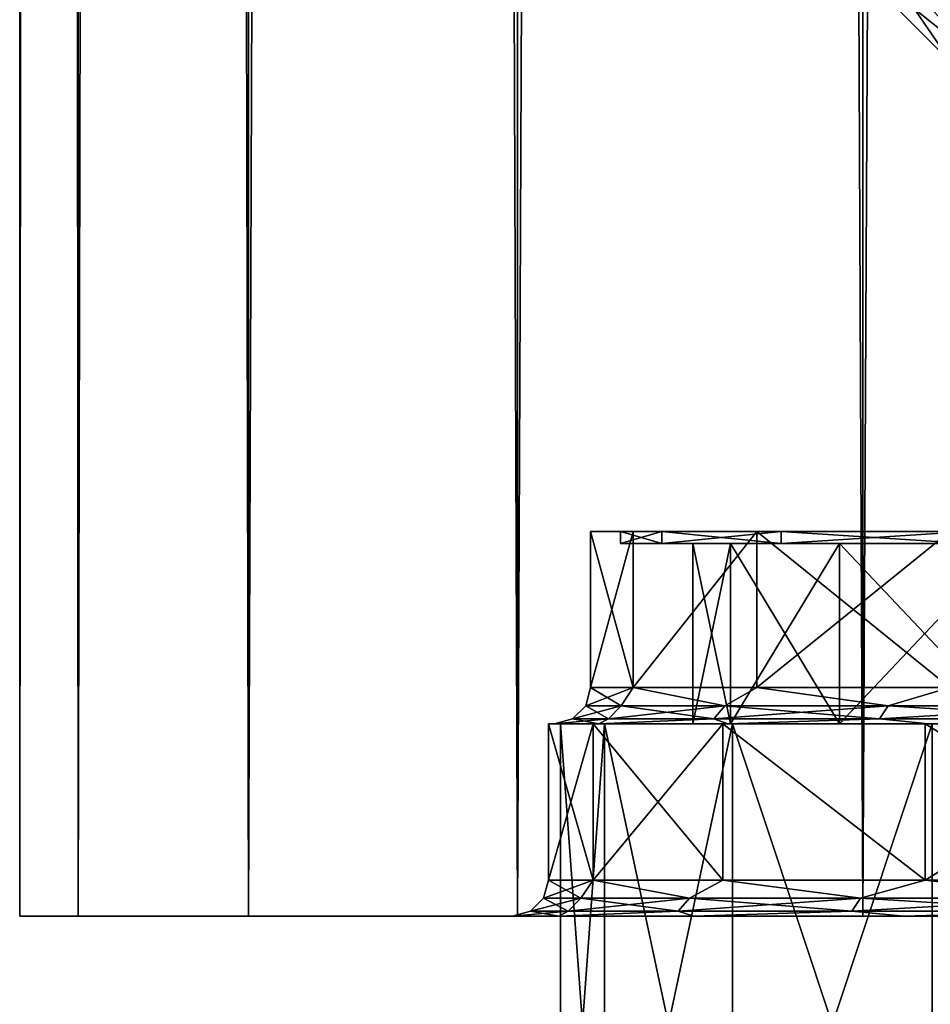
# Model space of a CAD drawing. Header units: millimetres. Extents: x -144 to 364, y -408 to 1133.
# Tile 100 of 256: x -12 to -4.42, y 38.42 to 46.61. Entities that reach past the tile are written whole.
import ezdxf

# ---------------------------------------------------------------- set-up
doc = ezdxf.new("R2010")
doc.units = ezdxf.units.MM
doc.header["$LTSCALE"] = 41.718519
for name, color, linetype in [('357', 7, 'CONTINUOUS'), ('358', 7, 'CONTINUOUS'), ('359', 7, 'CONTINUOUS'), ('360', 7, 'CONTINUOUS'), ('361', 7, 'CONTINUOUS'), ('368', 7, 'CONTINUOUS'), ('369', 7, 'CONTINUOUS'), ('370', 7, 'CONTINUOUS'), ('379', 7, 'CONTINUOUS'), ('380', 7, 'CONTINUOUS'), ('408', 7, 'CONTINUOUS'), ('409', 7, 'CONTINUOUS'), ('410', 7, 'CONTINUOUS'), ('411', 7, 'CONTINUOUS'), ('417', 7, 'CONTINUOUS'), ('418', 7, 'CONTINUOUS'), ('431', 7, 'CONTINUOUS'), ('432', 7, 'CONTINUOUS'), ('433', 7, 'CONTINUOUS'), ('434', 7, 'CONTINUOUS'), ('435', 7, 'CONTINUOUS'), ('436', 7, 'CONTINUOUS'), ('437', 7, 'CONTINUOUS')]:
    doc.layers.add(name, color=color, linetype=linetype)

msp = doc.modelspace()

# ---------------------------------------------------------------- linework, layer by layer
at = {"layer": '357', "color": 7, "linetype": 'CONTINUOUS', "true_color": 0xaaaaaa}
for points in [[(-6.6574, 42.35, 2.1631), (-7, 42.35), (-6.6574, 42.25, 2.163), (-6.6574, 42.35, 2.1631)], [(-6.6574, 42.25, 2.163), (-7, 42.35), (-7, 42.25), (-6.6574, 42.25, 2.163)], [(-5.6631, 42.35, 4.1145), (-6.6574, 42.35, 2.1631), (-5.6631, 42.25, 4.1145), (-5.6631, 42.35, 4.1145)], [(-5.6631, 42.25, 4.1145), (-6.6574, 42.35, 2.1631), (-6.6574, 42.25, 2.163), (-5.6631, 42.25, 4.1145)], [(-4.1145, 42.35, 5.6631), (-5.6631, 42.35, 4.1145), (-4.1145, 42.25, 5.6631), (-4.1145, 42.35, 5.6631)], [(-4.1145, 42.25, 5.6631), (-5.6631, 42.35, 4.1145), (-5.6631, 42.25, 4.1145), (-4.1145, 42.25, 5.6631)]]:
    msp.add_3dface(points, dxfattribs=at)
at = {"layer": '358', "color": 7, "linetype": 'CONTINUOUS', "true_color": 0xaaaaaa}
for points in [[(-6.6574, 42.25, 2.163), (-7, 42.25), (-6.0868, 42.25, 1.9776), (-6.6574, 42.25, 2.163)], [(-7, 42.25), (-6.6574, 42.25, -2.163), (-6.4, 42.25), (-7, 42.25)], [(-7, 42.25), (-6.4, 42.25), (-6.0868, 42.25, 1.9776), (-7, 42.25)], [(-5.6631, 42.25, 4.1145), (-6.6574, 42.25, 2.163), (-5.1777, 42.25, 3.7618), (-5.6631, 42.25, 4.1145)], [(-5.1777, 42.25, 3.7618), (-6.6574, 42.25, 2.163), (-6.0868, 42.25, 1.9776), (-5.1777, 42.25, 3.7618)], [(-6.6574, 42.25, -2.163), (-5.6631, 42.25, -4.1145), (-5.1777, 42.25, -3.7618), (-6.6574, 42.25, -2.163)], [(-6.4, 42.25), (-6.6574, 42.25, -2.163), (-6.0868, 42.25, -1.9776), (-6.4, 42.25)], [(-6.0868, 42.25, -1.9776), (-6.6574, 42.25, -2.163), (-5.1777, 42.25, -3.7618), (-6.0868, 42.25, -1.9776)], [(-4.1145, 42.25, 5.6631), (-5.6631, 42.25, 4.1145), (-3.7618, 42.25, 5.1777), (-4.1145, 42.25, 5.6631)], [(-3.7618, 42.25, 5.1777), (-5.6631, 42.25, 4.1145), (-5.1777, 42.25, 3.7618), (-3.7618, 42.25, 5.1777)], [(-5.6631, 42.25, -4.1145), (-4.1145, 42.25, -5.6631), (-3.7618, 42.25, -5.1777), (-5.6631, 42.25, -4.1145)], [(-5.1777, 42.25, -3.7618), (-5.6631, 42.25, -4.1145), (-3.7618, 42.25, -5.1777), (-5.1777, 42.25, -3.7618)]]:
    msp.add_3dface(points, dxfattribs=at)
at = {"layer": '359', "color": 7, "linetype": 'CONTINUOUS', "true_color": 0xaaaaaa}
for points in [[(-6.0868, 42.25, 1.9776), (-6.4, 42.25), (-6.0868, 40.75, 1.9776), (-6.0868, 42.25, 1.9776)], [(-6.0868, 40.75, 1.9776), (-6.4, 42.25), (-6.4, 40.75), (-6.0868, 40.75, 1.9776)], [(-5.1777, 42.25, 3.7618), (-6.0868, 42.25, 1.9776), (-5.1777, 40.75, 3.7618), (-5.1777, 42.25, 3.7618)], [(-5.1777, 40.75, 3.7618), (-6.0868, 42.25, 1.9776), (-6.0868, 40.75, 1.9776), (-5.1777, 40.75, 3.7618)], [(-3.7618, 42.25, 5.1777), (-5.1777, 42.25, 3.7618), (-3.7618, 40.75, 5.1777), (-3.7618, 42.25, 5.1777)], [(-3.7618, 40.75, 5.1777), (-5.1777, 42.25, 3.7618), (-5.1777, 40.75, 3.7618), (-3.7618, 40.75, 5.1777)]]:
    msp.add_3dface(points, dxfattribs=at)
at = {"layer": '360', "color": 7, "linetype": 'CONTINUOUS', "true_color": 0xaaaaaa}
for points in [[(-6.4, 40.75), (-7.5, 40.75), (-7.1329, 40.75, 2.3176), (-6.4, 40.75)], [(-7.5, 40.75), (-6.4, 40.75), (-6.0868, 40.75, -1.9776), (-7.5, 40.75)], [(-7.1329, 40.75, -2.3176), (-7.5, 40.75), (-6.0868, 40.75, -1.9776), (-7.1329, 40.75, -2.3176)], [(-5.1777, 40.75, 3.7618), (-6.0868, 40.75, 1.9776), (-7.1329, 40.75, 2.3176), (-5.1777, 40.75, 3.7618)], [(-6.0676, 40.75, 4.4084), (-5.1777, 40.75, 3.7618), (-7.1329, 40.75, 2.3176), (-6.0676, 40.75, 4.4084)], [(-6.0868, 40.75, 1.9776), (-6.4, 40.75), (-7.1329, 40.75, 2.3176), (-6.0868, 40.75, 1.9776)], [(-6.0676, 40.75, -4.4084), (-7.1329, 40.75, -2.3176), (-5.1777, 40.75, -3.7618), (-6.0676, 40.75, -4.4084)], [(-5.1777, 40.75, -3.7618), (-7.1329, 40.75, -2.3176), (-6.0868, 40.75, -1.9776), (-5.1777, 40.75, -3.7618)], [(-3.7618, 40.75, 5.1777), (-5.1777, 40.75, 3.7618), (-6.0676, 40.75, 4.4084), (-3.7618, 40.75, 5.1777)], [(-4.4083, 40.75, 6.0677), (-3.7618, 40.75, 5.1777), (-6.0676, 40.75, 4.4084), (-4.4083, 40.75, 6.0677)], [(-4.4083, 40.75, -6.0677), (-6.0676, 40.75, -4.4084), (-3.7618, 40.75, -5.1777), (-4.4083, 40.75, -6.0677)], [(-3.7618, 40.75, -5.1777), (-6.0676, 40.75, -4.4084), (-5.1777, 40.75, -3.7618), (-3.7618, 40.75, -5.1777)]]:
    msp.add_3dface(points, dxfattribs=at)
at = {"layer": '361', "color": 7, "linetype": 'CONTINUOUS', "true_color": 0xaaaaaa}
for points in [[(-7.1329, 40.75, 2.3176), (-7.5, 40.75), (-7.1329, 35.75, 2.3176), (-7.1329, 40.75, 2.3176)], [(-7.1329, 35.75, 2.3176), (-7.5, 40.75), (-7.5, 35.75), (-7.1329, 35.75, 2.3176)], [(-6.0676, 40.75, 4.4084), (-7.1329, 40.75, 2.3176), (-6.0676, 35.75, 4.4084), (-6.0676, 40.75, 4.4084)], [(-6.0676, 35.75, 4.4084), (-7.1329, 40.75, 2.3176), (-7.1329, 35.75, 2.3176), (-6.0676, 35.75, 4.4084)], [(-4.4083, 40.75, 6.0677), (-6.0676, 40.75, 4.4084), (-4.4083, 35.75, 6.0677), (-4.4083, 40.75, 6.0677)], [(-4.4083, 35.75, 6.0677), (-6.0676, 40.75, 4.4084), (-6.0676, 35.75, 4.4084), (-4.4083, 35.75, 6.0677)]]:
    msp.add_3dface(points, dxfattribs=at)
at = {"layer": '368', "color": 7, "linetype": 'CONTINUOUS', "true_color": 0xaaaaaa}
for points in [[(-7, 42.25), (-7, 42.35), (-6.6574, 42.35, -2.1631), (-7, 42.25)], [(-6.6574, 42.25, -2.163), (-7, 42.25), (-6.6574, 42.35, -2.1631), (-6.6574, 42.25, -2.163)], [(-5.6631, 42.25, -4.1145), (-6.6574, 42.25, -2.163), (-5.6631, 42.35, -4.1145), (-5.6631, 42.25, -4.1145)], [(-5.6631, 42.35, -4.1145), (-6.6574, 42.25, -2.163), (-6.6574, 42.35, -2.1631), (-5.6631, 42.35, -4.1145)], [(-4.1145, 42.25, -5.6631), (-5.6631, 42.25, -4.1145), (-4.1145, 42.35, -5.6631), (-4.1145, 42.25, -5.6631)], [(-4.1145, 42.35, -5.6631), (-5.6631, 42.25, -4.1145), (-5.6631, 42.35, -4.1145), (-4.1145, 42.35, -5.6631)]]:
    msp.add_3dface(points, dxfattribs=at)
at = {"layer": '369', "color": 7, "linetype": 'CONTINUOUS', "true_color": 0xaaaaaa}
for points in [[(-6.4, 42.25), (-6.0868, 42.25, -1.9776), (-6.4, 40.75), (-6.4, 42.25)], [(-6.4, 40.75), (-6.0868, 42.25, -1.9776), (-6.0868, 40.75, -1.9776), (-6.4, 40.75)], [(-6.0868, 42.25, -1.9776), (-5.1777, 42.25, -3.7618), (-6.0868, 40.75, -1.9776), (-6.0868, 42.25, -1.9776)], [(-5.1777, 42.25, -3.7618), (-5.1777, 40.75, -3.7618), (-6.0868, 40.75, -1.9776), (-5.1777, 42.25, -3.7618)], [(-5.1777, 42.25, -3.7618), (-3.7618, 42.25, -5.1777), (-5.1777, 40.75, -3.7618), (-5.1777, 42.25, -3.7618)], [(-3.7618, 42.25, -5.1777), (-3.7618, 40.75, -5.1777), (-5.1777, 40.75, -3.7618), (-3.7618, 42.25, -5.1777)]]:
    msp.add_3dface(points, dxfattribs=at)
at = {"layer": '370', "color": 7, "linetype": 'CONTINUOUS', "true_color": 0xaaaaaa}
for points in [[(-7.5, 40.75), (-7.1329, 40.75, -2.3176), (-7.5, 35.75), (-7.5, 40.75)], [(-7.5, 35.75), (-7.1329, 40.75, -2.3176), (-7.1329, 35.75, -2.3176), (-7.5, 35.75)], [(-7.1329, 40.75, -2.3176), (-6.0676, 40.75, -4.4084), (-7.1329, 35.75, -2.3176), (-7.1329, 40.75, -2.3176)], [(-6.0676, 40.75, -4.4084), (-6.0676, 35.75, -4.4084), (-7.1329, 35.75, -2.3176), (-6.0676, 40.75, -4.4084)], [(-6.0676, 40.75, -4.4084), (-4.4083, 40.75, -6.0677), (-6.0676, 35.75, -4.4084), (-6.0676, 40.75, -4.4084)], [(-4.4083, 40.75, -6.0677), (-4.4083, 35.75, -6.0677), (-6.0676, 35.75, -4.4084), (-4.4083, 40.75, -6.0677)]]:
    msp.add_3dface(points, dxfattribs=at)
at = {"layer": '379', "color": 7, "linetype": 'CONTINUOUS', "true_color": 0xaaaaaa}
for points in [[(-5.25, 47.25), (-4.9334, 47.25, 1.7955), (-4.25, 46.25), (-5.25, 47.25)], [(-4.9334, 47.25, 1.7955), (-4.0217, 47.25, 3.3746), (-3.9937, 46.25, 1.4535), (-4.9334, 47.25, 1.7955)], [(-4.9334, 47.25, 1.7955), (-3.9937, 46.25, 1.4535), (-4.25, 46.25), (-4.9334, 47.25, 1.7955)]]:
    msp.add_3dface(points, dxfattribs=at)
at = {"layer": '380', "color": 7, "linetype": 'CONTINUOUS', "true_color": 0xaaaaaa}
for points in [[(-4.9334, 47.25, -1.7955), (-5.25, 47.25), (-3.9937, 46.25, -1.4535), (-4.9334, 47.25, -1.7955)], [(-5.25, 47.25), (-4.25, 46.25), (-3.9937, 46.25, -1.4535), (-5.25, 47.25)], [(-4.0217, 47.25, -3.3746), (-4.9334, 47.25, -1.7955), (-3.2557, 46.25, -2.7318), (-4.0217, 47.25, -3.3746)], [(-4.9334, 47.25, -1.7955), (-3.9937, 46.25, -1.4535), (-3.2557, 46.25, -2.7318), (-4.9334, 47.25, -1.7955)]]:
    msp.add_3dface(points, dxfattribs=at)
at = {"layer": '408', "color": 7, "linetype": 'CONTINUOUS', "true_color": 0xaaaaaa}
for points in [[(-11.5139, 696.25, 3.3808), (-12, 696.25), (-11.5139, 39.15, 3.3808), (-11.5139, 696.25, 3.3808)], [(-11.5139, 39.15, 3.3808), (-12, 696.25), (-12, 39.15), (-11.5139, 39.15, 3.3808)], [(-10.095, 696.25, 6.4877), (-11.5139, 696.25, 3.3808), (-10.0951, 39.15, 6.4877), (-10.095, 696.25, 6.4877)], [(-10.0951, 39.15, 6.4877), (-11.5139, 696.25, 3.3808), (-11.5139, 39.15, 3.3808), (-10.0951, 39.15, 6.4877)], [(-7.8583, 39.15, 9.069), (-10.095, 696.25, 6.4877), (-10.0951, 39.15, 6.4877), (-7.8583, 39.15, 9.069)], [(-7.8583, 696.25, 9.069), (-10.095, 696.25, 6.4877), (-7.8583, 39.15, 9.069), (-7.8583, 696.25, 9.069)], [(-4.985, 696.25, 10.9156), (-7.8583, 696.25, 9.069), (-4.985, 39.15, 10.9156), (-4.985, 696.25, 10.9156)], [(-4.985, 39.15, 10.9156), (-7.8583, 696.25, 9.069), (-7.8583, 39.15, 9.069), (-4.985, 39.15, 10.9156)], [(-1.7078, 696.25, 11.8779), (-4.985, 696.25, 10.9156), (-1.7078, 39.15, 11.8779), (-1.7078, 696.25, 11.8779)], [(-1.7078, 39.15, 11.8779), (-4.985, 696.25, 10.9156), (-4.985, 39.15, 10.9156), (-1.7078, 39.15, 11.8779)]]:
    msp.add_3dface(points, dxfattribs=at)
at = {"layer": '409', "color": 7, "linetype": 'CONTINUOUS', "true_color": 0xaaaaaa}
for points in [[(-11.5139, 39.15, 3.3808), (-12, 39.15), (-7.5134, 39.15, 2.441), (-11.5139, 39.15, 3.3808)], [(-12, 39.15), (-11.5139, 39.15, -3.3808), (-7.9, 39.15), (-12, 39.15)], [(-12, 39.15), (-7.9, 39.15), (-7.5134, 39.15, 2.441), (-12, 39.15)], [(-10.0951, 39.15, 6.4877), (-11.5139, 39.15, 3.3808), (-4.6436, 39.15, 6.3912), (-10.0951, 39.15, 6.4877)], [(-4.6436, 39.15, 6.3912), (-11.5139, 39.15, 3.3808), (-6.3913, 39.15, 4.6434), (-4.6436, 39.15, 6.3912)], [(-6.3913, 39.15, 4.6434), (-11.5139, 39.15, 3.3808), (-7.5134, 39.15, 2.441), (-6.3913, 39.15, 4.6434)], [(-11.5139, 39.15, -3.3808), (-10.0951, 39.15, -6.4877), (-6.3913, 39.15, -4.6434), (-11.5139, 39.15, -3.3808)], [(-7.9, 39.15), (-11.5139, 39.15, -3.3808), (-7.5134, 39.15, -2.4411), (-7.9, 39.15)], [(-7.5134, 39.15, -2.4411), (-11.5139, 39.15, -3.3808), (-6.3913, 39.15, -4.6434), (-7.5134, 39.15, -2.4411)], [(7.8583, 39.15, 9.069), (-7.8583, 39.15, 9.069), (-10.0951, 39.15, 6.4877), (7.8583, 39.15, 9.069)], [(7.8583, 39.15, 9.069), (-10.0951, 39.15, 6.4877), (0, 39.15, 7.9), (7.8583, 39.15, 9.069)], [(0, 39.15, 7.9), (-10.0951, 39.15, 6.4877), (-2.4413, 39.15, 7.5133), (0, 39.15, 7.9)], [(-2.4413, 39.15, 7.5133), (-10.0951, 39.15, 6.4877), (-4.6436, 39.15, 6.3912), (-2.4413, 39.15, 7.5133)], [(-10.0951, 39.15, -6.4877), (-7.8583, 39.15, -9.069), (-2.4412, 39.15, -7.5133), (-10.0951, 39.15, -6.4877)], [(-6.3913, 39.15, -4.6434), (-10.0951, 39.15, -6.4877), (-4.6436, 39.15, -6.3912), (-6.3913, 39.15, -4.6434)], [(-4.6436, 39.15, -6.3912), (-10.0951, 39.15, -6.4877), (-2.4412, 39.15, -7.5133), (-4.6436, 39.15, -6.3912)], [(7.8583, 39.15, 9.069), (4.985, 39.15, 10.9156), (-7.8583, 39.15, 9.069), (7.8583, 39.15, 9.069)], [(4.985, 39.15, 10.9156), (-4.985, 39.15, 10.9156), (-7.8583, 39.15, 9.069), (4.985, 39.15, 10.9156)], [(7.8583, 39.15, -9.069), (10.0951, 39.15, -6.4877), (-7.8583, 39.15, -9.069), (7.8583, 39.15, -9.069)], [(-7.8583, 39.15, -9.069), (10.0951, 39.15, -6.4877), (0, 39.15, -7.9), (-7.8583, 39.15, -9.069)], [(-4.985, 39.15, -10.9156), (7.8583, 39.15, -9.069), (-7.8583, 39.15, -9.069), (-4.985, 39.15, -10.9156)], [(-2.4412, 39.15, -7.5133), (-7.8583, 39.15, -9.069), (0, 39.15, -7.9), (-2.4412, 39.15, -7.5133)], [(4.985, 39.15, 10.9156), (1.7078, 39.15, 11.8779), (-4.985, 39.15, 10.9156), (4.985, 39.15, 10.9156)], [(1.7078, 39.15, 11.8779), (-1.7078, 39.15, 11.8779), (-4.985, 39.15, 10.9156), (1.7078, 39.15, 11.8779)], [(4.985, 39.15, -10.9156), (7.8583, 39.15, -9.069), (-4.985, 39.15, -10.9156), (4.985, 39.15, -10.9156)], [(-1.7078, 39.15, -11.8779), (4.985, 39.15, -10.9156), (-4.985, 39.15, -10.9156), (-1.7078, 39.15, -11.8779)]]:
    msp.add_3dface(points, dxfattribs=at)
at = {"layer": '410', "color": 7, "linetype": 'CONTINUOUS', "true_color": 0xaaaaaa}
for points in [[(-7.25, 42.35), (-6.8952, 42.35, 2.2403), (-7.25, 41.05), (-7.25, 42.35)], [(-7.25, 41.05), (-6.8952, 42.35, 2.2403), (-6.8952, 41.05, 2.2404), (-7.25, 41.05)], [(-6.8952, 42.35, 2.2403), (-5.8654, 42.35, 4.2614), (-6.8952, 41.05, 2.2404), (-6.8952, 42.35, 2.2403)], [(-6.8952, 41.05, 2.2404), (-5.8654, 42.35, 4.2614), (-5.8654, 41.05, 4.2614), (-6.8952, 41.05, 2.2404)], [(-5.8654, 42.35, 4.2614), (-4.2614, 42.35, 5.8654), (-5.8654, 41.05, 4.2614), (-5.8654, 42.35, 4.2614)], [(-5.8654, 41.05, 4.2614), (-4.2614, 42.35, 5.8654), (-4.2614, 41.05, 5.8654), (-5.8654, 41.05, 4.2614)]]:
    msp.add_3dface(points, dxfattribs=at)
at = {"layer": '411', "color": 7, "linetype": 'CONTINUOUS', "true_color": 0xaaaaaa}
for points in [[(-7, 42.35), (-6.8952, 42.35, 2.2403), (-7.25, 42.35), (-7, 42.35)], [(-7, 42.35), (-7.25, 42.35), (-6.8952, 42.35, -2.2403), (-7, 42.35)], [(-7, 42.35), (-6.6574, 42.35, 2.1631), (-6.8952, 42.35, 2.2403), (-7, 42.35)], [(-6.6574, 42.35, -2.1631), (-7, 42.35), (-6.8952, 42.35, -2.2403), (-6.6574, 42.35, -2.1631)], [(-6.6574, 42.35, 2.1631), (-5.8654, 42.35, 4.2614), (-6.8952, 42.35, 2.2403), (-6.6574, 42.35, 2.1631)], [(-5.8654, 42.35, -4.2614), (-6.6574, 42.35, -2.1631), (-6.8952, 42.35, -2.2403), (-5.8654, 42.35, -4.2614)], [(-6.6574, 42.35, 2.1631), (-5.6631, 42.35, 4.1145), (-5.8654, 42.35, 4.2614), (-6.6574, 42.35, 2.1631)], [(-5.6631, 42.35, -4.1145), (-6.6574, 42.35, -2.1631), (-5.8654, 42.35, -4.2614), (-5.6631, 42.35, -4.1145)], [(-5.6631, 42.35, 4.1145), (-4.2614, 42.35, 5.8654), (-5.8654, 42.35, 4.2614), (-5.6631, 42.35, 4.1145)], [(-4.2614, 42.35, -5.8654), (-5.6631, 42.35, -4.1145), (-5.8654, 42.35, -4.2614), (-4.2614, 42.35, -5.8654)], [(-5.6631, 42.35, 4.1145), (-4.1145, 42.35, 5.6631), (-4.2614, 42.35, 5.8654), (-5.6631, 42.35, 4.1145)], [(-4.1145, 42.35, -5.6631), (-5.6631, 42.35, -4.1145), (-4.2614, 42.35, -5.8654), (-4.1145, 42.35, -5.6631)]]:
    msp.add_3dface(points, dxfattribs=at)
at = {"layer": '417', "color": 7, "linetype": 'CONTINUOUS', "true_color": 0xaaaaaa}
for points in [[(-12, 39.15), (-12, 696.25), (-11.5139, 696.25, -3.3808), (-12, 39.15)], [(-11.5139, 39.15, -3.3808), (-12, 39.15), (-11.5139, 696.25, -3.3808), (-11.5139, 39.15, -3.3808)], [(-10.0951, 39.15, -6.4877), (-11.5139, 39.15, -3.3808), (-10.095, 696.25, -6.4877), (-10.0951, 39.15, -6.4877)], [(-10.095, 696.25, -6.4877), (-11.5139, 39.15, -3.3808), (-11.5139, 696.25, -3.3808), (-10.095, 696.25, -6.4877)], [(-7.8583, 39.15, -9.069), (-10.0951, 39.15, -6.4877), (-7.8583, 696.25, -9.069), (-7.8583, 39.15, -9.069)], [(-7.8583, 696.25, -9.069), (-10.0951, 39.15, -6.4877), (-10.095, 696.25, -6.4877), (-7.8583, 696.25, -9.069)], [(-4.985, 39.15, -10.9156), (-7.8583, 39.15, -9.069), (-4.985, 696.25, -10.9156), (-4.985, 39.15, -10.9156)], [(-4.985, 696.25, -10.9156), (-7.8583, 39.15, -9.069), (-7.8583, 696.25, -9.069), (-4.985, 696.25, -10.9156)], [(-1.7078, 39.15, -11.8779), (-4.985, 39.15, -10.9156), (-1.7078, 696.25, -11.8779), (-1.7078, 39.15, -11.8779)], [(-1.7078, 696.25, -11.8779), (-4.985, 39.15, -10.9156), (-4.985, 696.25, -10.9156), (-1.7078, 696.25, -11.8779)]]:
    msp.add_3dface(points, dxfattribs=at)
at = {"layer": '418', "color": 7, "linetype": 'CONTINUOUS', "true_color": 0xaaaaaa}
for points in [[(-7.25, 42.35), (-7.25, 41.05), (-6.8952, 41.05, -2.2404), (-7.25, 42.35)], [(-6.8952, 42.35, -2.2403), (-7.25, 42.35), (-6.8952, 41.05, -2.2404), (-6.8952, 42.35, -2.2403)], [(-5.8654, 42.35, -4.2614), (-6.8952, 42.35, -2.2403), (-6.8952, 41.05, -2.2404), (-5.8654, 42.35, -4.2614)], [(-5.8654, 41.05, -4.2614), (-5.8654, 42.35, -4.2614), (-6.8952, 41.05, -2.2404), (-5.8654, 41.05, -4.2614)], [(-4.2614, 42.35, -5.8654), (-5.8654, 42.35, -4.2614), (-4.2614, 41.05, -5.8654), (-4.2614, 42.35, -5.8654)], [(-4.2614, 41.05, -5.8654), (-5.8654, 42.35, -4.2614), (-5.8654, 41.05, -4.2614), (-4.2614, 41.05, -5.8654)]]:
    msp.add_3dface(points, dxfattribs=at)
at = {"layer": '431', "color": 7, "linetype": 'CONTINUOUS', "true_color": 0xaaaaaa}
for points in [[(-7.6, 40.75), (-7.2281, 40.75, 2.3485), (-7.6, 39.45), (-7.6, 40.75)], [(-7.6, 39.45), (-7.2281, 40.75, 2.3485), (-7.228, 39.45, 2.3485), (-7.6, 39.45)], [(-7.2281, 40.75, 2.3485), (-6.1485, 40.75, 4.4672), (-7.228, 39.45, 2.3485), (-7.2281, 40.75, 2.3485)], [(-7.228, 39.45, 2.3485), (-6.1485, 40.75, 4.4672), (-6.1485, 39.45, 4.4672), (-7.228, 39.45, 2.3485)], [(-6.1485, 40.75, 4.4672), (-4.4671, 40.75, 6.1486), (-4.4672, 39.45, 6.1485), (-6.1485, 40.75, 4.4672)], [(-6.1485, 39.45, 4.4672), (-6.1485, 40.75, 4.4672), (-4.4672, 39.45, 6.1485), (-6.1485, 39.45, 4.4672)], [(-4.4671, 40.75, 6.1486), (-2.3486, 40.75, 7.228), (-4.4672, 39.45, 6.1485), (-4.4671, 40.75, 6.1486)], [(-4.4672, 39.45, 6.1485), (-2.3486, 40.75, 7.228), (-2.3485, 39.45, 7.228), (-4.4672, 39.45, 6.1485)]]:
    msp.add_3dface(points, dxfattribs=at)
at = {"layer": '432', "color": 7, "linetype": 'CONTINUOUS', "true_color": 0xaaaaaa}
for points in [[(-7.2281, 40.75, 2.3485), (-7.6, 40.75), (-7.1806, 40.75, 2.3328), (-7.2281, 40.75, 2.3485)], [(-7.6, 40.75), (-7.2281, 40.75, -2.3485), (-7.55, 40.75), (-7.6, 40.75)], [(-7.6, 40.75), (-7.55, 40.75), (-7.1806, 40.75, 2.3328), (-7.6, 40.75)], [(-7.55, 40.75), (-7.2281, 40.75, -2.3485), (-7.1805, 40.75, -2.3329), (-7.55, 40.75)], [(-6.1485, 40.75, 4.4672), (-7.2281, 40.75, 2.3485), (-6.1082, 40.75, 4.4376), (-6.1485, 40.75, 4.4672)], [(-6.1082, 40.75, 4.4376), (-7.2281, 40.75, 2.3485), (-7.1806, 40.75, 2.3328), (-6.1082, 40.75, 4.4376)], [(-7.2281, 40.75, -2.3485), (-6.1485, 40.75, -4.4672), (-6.1081, 40.75, -4.4377), (-7.2281, 40.75, -2.3485)], [(-7.1805, 40.75, -2.3329), (-7.2281, 40.75, -2.3485), (-6.1081, 40.75, -4.4377), (-7.1805, 40.75, -2.3329)], [(-4.4671, 40.75, 6.1486), (-6.1485, 40.75, 4.4672), (-4.4378, 40.75, 6.108), (-4.4671, 40.75, 6.1486)], [(-4.4378, 40.75, 6.108), (-6.1485, 40.75, 4.4672), (-6.1082, 40.75, 4.4376), (-4.4378, 40.75, 6.108)], [(-6.1485, 40.75, -4.4672), (-4.4671, 40.75, -6.1486), (-4.4378, 40.75, -6.1081), (-6.1485, 40.75, -4.4672)], [(-6.1081, 40.75, -4.4377), (-6.1485, 40.75, -4.4672), (-4.4378, 40.75, -6.1081), (-6.1081, 40.75, -4.4377)], [(-2.3486, 40.75, 7.228), (-4.4671, 40.75, 6.1486), (-2.3331, 40.75, 7.1805), (-2.3486, 40.75, 7.228)], [(-2.3331, 40.75, 7.1805), (-4.4671, 40.75, 6.1486), (-4.4378, 40.75, 6.108), (-2.3331, 40.75, 7.1805)], [(-4.4671, 40.75, -6.1486), (-2.3486, 40.75, -7.228), (-2.333, 40.75, -7.1805), (-4.4671, 40.75, -6.1486)], [(-4.4378, 40.75, -6.1081), (-4.4671, 40.75, -6.1486), (-2.333, 40.75, -7.1805), (-4.4378, 40.75, -6.1081)]]:
    msp.add_3dface(points, dxfattribs=at)
at = {"layer": '433', "color": 7, "linetype": 'CONTINUOUS', "true_color": 0xaaaaaa}
for points in [[(-7.6, 40.75), (-7.6, 39.45), (-7.228, 39.45, -2.3485), (-7.6, 40.75)], [(-7.2281, 40.75, -2.3485), (-7.6, 40.75), (-7.228, 39.45, -2.3485), (-7.2281, 40.75, -2.3485)], [(-6.1485, 40.75, -4.4672), (-7.2281, 40.75, -2.3485), (-6.1485, 39.45, -4.4672), (-6.1485, 40.75, -4.4672)], [(-6.1485, 39.45, -4.4672), (-7.2281, 40.75, -2.3485), (-7.228, 39.45, -2.3485), (-6.1485, 39.45, -4.4672)], [(-4.4671, 40.75, -6.1486), (-6.1485, 40.75, -4.4672), (-4.4672, 39.45, -6.1485), (-4.4671, 40.75, -6.1486)], [(-4.4672, 39.45, -6.1485), (-6.1485, 40.75, -4.4672), (-6.1485, 39.45, -4.4672), (-4.4672, 39.45, -6.1485)], [(-2.3485, 39.45, -7.228), (-4.4671, 40.75, -6.1486), (-4.4672, 39.45, -6.1485), (-2.3485, 39.45, -7.228)], [(-2.3486, 40.75, -7.228), (-4.4671, 40.75, -6.1486), (-2.3485, 39.45, -7.228), (-2.3486, 40.75, -7.228)]]:
    msp.add_3dface(points, dxfattribs=at)
at = {"layer": '434', "color": 7, "linetype": 'CONTINUOUS', "true_color": 0xaaaaaa}
for points in [[(-7.6, 39.45), (-7.228, 39.45, 2.3485), (-7.6402, 39.3), (-7.6, 39.45)], [(-7.6402, 39.3), (-7.228, 39.45, 2.3485), (-7.3307, 39.3, 2.1525), (-7.6402, 39.3)], [(-7.3307, 39.3, 2.1525), (-7.228, 39.45, 2.3485), (-6.4273, 39.3, 4.1306), (-7.3307, 39.3, 2.1525)], [(-7.228, 39.45, 2.3485), (-6.1485, 39.45, 4.4672), (-6.4273, 39.3, 4.1306), (-7.228, 39.45, 2.3485)], [(-6.4273, 39.3, 4.1306), (-6.1485, 39.45, 4.4672), (-5.0033, 39.3, 5.7741), (-6.4273, 39.3, 4.1306)], [(-6.1485, 39.45, 4.4672), (-4.4672, 39.45, 6.1485), (-5.0033, 39.3, 5.7741), (-6.1485, 39.45, 4.4672)], [(-5.0033, 39.3, 5.7741), (-4.4672, 39.45, 6.1485), (-3.1739, 39.3, 6.9498), (-5.0033, 39.3, 5.7741)], [(-4.4672, 39.45, 6.1485), (-2.3485, 39.45, 7.228), (-3.1739, 39.3, 6.9498), (-4.4672, 39.45, 6.1485)], [(-7.6402, 39.3), (-7.3307, 39.3, 2.1525), (-7.7501, 39.1901), (-7.6402, 39.3)], [(-7.7501, 39.1901), (-7.3307, 39.3, 2.1525), (-7.4362, 39.1901, 2.1835), (-7.7501, 39.1901)], [(-7.3307, 39.3, 2.1525), (-6.4273, 39.3, 4.1306), (-7.4362, 39.1901, 2.1835), (-7.3307, 39.3, 2.1525)], [(-7.4362, 39.1901, 2.1835), (-6.4273, 39.3, 4.1306), (-6.5198, 39.1901, 4.19), (-7.4362, 39.1901, 2.1835)], [(-6.4273, 39.3, 4.1306), (-5.0033, 39.3, 5.7741), (-6.5198, 39.1901, 4.19), (-6.4273, 39.3, 4.1306)], [(-6.5198, 39.1901, 4.19), (-5.0033, 39.3, 5.7741), (-5.0753, 39.1901, 5.8572), (-6.5198, 39.1901, 4.19)], [(-5.0033, 39.3, 5.7741), (-3.1739, 39.3, 6.9498), (-5.0753, 39.1901, 5.8572), (-5.0033, 39.3, 5.7741)], [(-5.0753, 39.1901, 5.8572), (-3.1739, 39.3, 6.9498), (-3.2195, 39.1901, 7.0498), (-5.0753, 39.1901, 5.8572)], [(-7.5134, 39.15, 2.441), (-7.9, 39.15), (-7.4362, 39.1901, 2.1835), (-7.5134, 39.15, 2.441)], [(-7.9, 39.15), (-7.7501, 39.1901), (-7.4362, 39.1901, 2.1835), (-7.9, 39.15)], [(-6.3913, 39.15, 4.6434), (-7.5134, 39.15, 2.441), (-6.5198, 39.1901, 4.19), (-6.3913, 39.15, 4.6434)], [(-7.5134, 39.15, 2.441), (-7.4362, 39.1901, 2.1835), (-6.5198, 39.1901, 4.19), (-7.5134, 39.15, 2.441)], [(-6.3913, 39.15, 4.6434), (-6.5198, 39.1901, 4.19), (-5.0753, 39.1901, 5.8572), (-6.3913, 39.15, 4.6434)], [(-4.6436, 39.15, 6.3912), (-6.3913, 39.15, 4.6434), (-5.0753, 39.1901, 5.8572), (-4.6436, 39.15, 6.3912)], [(-4.6436, 39.15, 6.3912), (-5.0753, 39.1901, 5.8572), (-3.2195, 39.1901, 7.0498), (-4.6436, 39.15, 6.3912)], [(-2.4413, 39.15, 7.5133), (-4.6436, 39.15, 6.3912), (-3.2195, 39.1901, 7.0498), (-2.4413, 39.15, 7.5133)]]:
    msp.add_3dface(points, dxfattribs=at)
at = {"layer": '435', "color": 7, "linetype": 'CONTINUOUS', "true_color": 0xaaaaaa}
for points in [[(-7.6, 39.45), (-7.6402, 39.3), (-7.3307, 39.3, -2.1525), (-7.6, 39.45)], [(-7.228, 39.45, -2.3485), (-7.6, 39.45), (-7.3307, 39.3, -2.1525), (-7.228, 39.45, -2.3485)], [(-6.4273, 39.3, -4.1306), (-7.228, 39.45, -2.3485), (-7.3307, 39.3, -2.1525), (-6.4273, 39.3, -4.1306)], [(-6.1485, 39.45, -4.4672), (-7.228, 39.45, -2.3485), (-6.4273, 39.3, -4.1306), (-6.1485, 39.45, -4.4672)], [(-5.0033, 39.3, -5.7741), (-6.1485, 39.45, -4.4672), (-6.4273, 39.3, -4.1306), (-5.0033, 39.3, -5.7741)], [(-4.4672, 39.45, -6.1485), (-6.1485, 39.45, -4.4672), (-5.0033, 39.3, -5.7741), (-4.4672, 39.45, -6.1485)], [(-3.1739, 39.3, -6.9498), (-4.4672, 39.45, -6.1485), (-5.0033, 39.3, -5.7741), (-3.1739, 39.3, -6.9498)], [(-2.3485, 39.45, -7.228), (-4.4672, 39.45, -6.1485), (-3.1739, 39.3, -6.9498), (-2.3485, 39.45, -7.228)], [(-7.6402, 39.3), (-7.7501, 39.1901), (-7.4362, 39.1901, -2.1835), (-7.6402, 39.3)], [(-7.3307, 39.3, -2.1525), (-7.6402, 39.3), (-7.4362, 39.1901, -2.1835), (-7.3307, 39.3, -2.1525)], [(-6.5198, 39.1901, -4.19), (-7.3307, 39.3, -2.1525), (-7.4362, 39.1901, -2.1835), (-6.5198, 39.1901, -4.19)], [(-6.4273, 39.3, -4.1306), (-7.3307, 39.3, -2.1525), (-6.5198, 39.1901, -4.19), (-6.4273, 39.3, -4.1306)], [(-5.0753, 39.1901, -5.8572), (-6.4273, 39.3, -4.1306), (-6.5198, 39.1901, -4.19), (-5.0753, 39.1901, -5.8572)], [(-5.0033, 39.3, -5.7741), (-6.4273, 39.3, -4.1306), (-5.0753, 39.1901, -5.8572), (-5.0033, 39.3, -5.7741)], [(-3.2195, 39.1901, -7.0498), (-5.0033, 39.3, -5.7741), (-5.0753, 39.1901, -5.8572), (-3.2195, 39.1901, -7.0498)], [(-3.1739, 39.3, -6.9498), (-5.0033, 39.3, -5.7741), (-3.2195, 39.1901, -7.0498), (-3.1739, 39.3, -6.9498)], [(-7.9, 39.15), (-7.5134, 39.15, -2.4411), (-7.7501, 39.1901), (-7.9, 39.15)], [(-7.7501, 39.1901), (-7.5134, 39.15, -2.4411), (-7.4362, 39.1901, -2.1835), (-7.7501, 39.1901)], [(-7.5134, 39.15, -2.4411), (-6.3913, 39.15, -4.6434), (-6.5198, 39.1901, -4.19), (-7.5134, 39.15, -2.4411)], [(-7.5134, 39.15, -2.4411), (-6.5198, 39.1901, -4.19), (-7.4362, 39.1901, -2.1835), (-7.5134, 39.15, -2.4411)], [(-6.3913, 39.15, -4.6434), (-5.0753, 39.1901, -5.8572), (-6.5198, 39.1901, -4.19), (-6.3913, 39.15, -4.6434)], [(-6.3913, 39.15, -4.6434), (-4.6436, 39.15, -6.3912), (-5.0753, 39.1901, -5.8572), (-6.3913, 39.15, -4.6434)], [(-4.6436, 39.15, -6.3912), (-3.2195, 39.1901, -7.0498), (-5.0753, 39.1901, -5.8572), (-4.6436, 39.15, -6.3912)], [(-4.6436, 39.15, -6.3912), (-2.4412, 39.15, -7.5133), (-3.2195, 39.1901, -7.0498), (-4.6436, 39.15, -6.3912)]]:
    msp.add_3dface(points, dxfattribs=at)
at = {"layer": '436', "color": 7, "linetype": 'CONTINUOUS', "true_color": 0xaaaaaa}
for points in [[(-7.25, 41.05), (-6.8952, 41.05, 2.2404), (-7.2902, 40.9), (-7.25, 41.05)], [(-7.2902, 40.9), (-6.8952, 41.05, 2.2404), (-6.9949, 40.9, 2.0539), (-7.2902, 40.9)], [(-6.9949, 40.9, 2.0539), (-6.8952, 41.05, 2.2404), (-6.1329, 40.9, 3.9414), (-6.9949, 40.9, 2.0539)], [(-6.8952, 41.05, 2.2404), (-5.8654, 41.05, 4.2614), (-6.1329, 40.9, 3.9414), (-6.8952, 41.05, 2.2404)], [(-6.1329, 40.9, 3.9414), (-5.8654, 41.05, 4.2614), (-4.7741, 40.9, 5.5096), (-6.1329, 40.9, 3.9414)], [(-5.8654, 41.05, 4.2614), (-4.2614, 41.05, 5.8654), (-4.7741, 40.9, 5.5096), (-5.8654, 41.05, 4.2614)], [(-4.7741, 40.9, 5.5096), (-4.2614, 41.05, 5.8654), (-3.0285, 40.9, 6.6314), (-4.7741, 40.9, 5.5096)], [(-7.2902, 40.9), (-6.9949, 40.9, 2.0539), (-7.4001, 40.7901), (-7.2902, 40.9)], [(-7.4001, 40.7901), (-6.9949, 40.9, 2.0539), (-7.1004, 40.7901, 2.0849), (-7.4001, 40.7901)], [(-6.9949, 40.9, 2.0539), (-6.1329, 40.9, 3.9414), (-7.1004, 40.7901, 2.0849), (-6.9949, 40.9, 2.0539)], [(-7.1004, 40.7901, 2.0849), (-6.1329, 40.9, 3.9414), (-6.2254, 40.7901, 4.0008), (-7.1004, 40.7901, 2.0849)], [(-6.1329, 40.9, 3.9414), (-4.7741, 40.9, 5.5096), (-6.2254, 40.7901, 4.0008), (-6.1329, 40.9, 3.9414)], [(-6.2254, 40.7901, 4.0008), (-4.7741, 40.9, 5.5096), (-4.8461, 40.7901, 5.5926), (-6.2254, 40.7901, 4.0008)], [(-4.7741, 40.9, 5.5096), (-3.0285, 40.9, 6.6314), (-4.8461, 40.7901, 5.5926), (-4.7741, 40.9, 5.5096)], [(-4.8461, 40.7901, 5.5926), (-3.0285, 40.9, 6.6314), (-3.0741, 40.7901, 6.7314), (-4.8461, 40.7901, 5.5926)], [(-7.1806, 40.75, 2.3328), (-7.55, 40.75), (-7.1004, 40.7901, 2.0849), (-7.1806, 40.75, 2.3328)], [(-7.55, 40.75), (-7.4001, 40.7901), (-7.1004, 40.7901, 2.0849), (-7.55, 40.75)], [(-6.1082, 40.75, 4.4376), (-7.1806, 40.75, 2.3328), (-6.2254, 40.7901, 4.0008), (-6.1082, 40.75, 4.4376)], [(-7.1806, 40.75, 2.3328), (-7.1004, 40.7901, 2.0849), (-6.2254, 40.7901, 4.0008), (-7.1806, 40.75, 2.3328)], [(-6.1082, 40.75, 4.4376), (-6.2254, 40.7901, 4.0008), (-4.8461, 40.7901, 5.5926), (-6.1082, 40.75, 4.4376)], [(-4.4378, 40.75, 6.108), (-6.1082, 40.75, 4.4376), (-4.8461, 40.7901, 5.5926), (-4.4378, 40.75, 6.108)], [(-4.4378, 40.75, 6.108), (-4.8461, 40.7901, 5.5926), (-3.0741, 40.7901, 6.7314), (-4.4378, 40.75, 6.108)], [(-2.3331, 40.75, 7.1805), (-4.4378, 40.75, 6.108), (-3.0741, 40.7901, 6.7314), (-2.3331, 40.75, 7.1805)]]:
    msp.add_3dface(points, dxfattribs=at)
at = {"layer": '437', "color": 7, "linetype": 'CONTINUOUS', "true_color": 0xaaaaaa}
for points in [[(-7.25, 41.05), (-7.2902, 40.9), (-6.9949, 40.9, -2.0539), (-7.25, 41.05)], [(-6.8952, 41.05, -2.2404), (-7.25, 41.05), (-6.9949, 40.9, -2.0539), (-6.8952, 41.05, -2.2404)], [(-6.1329, 40.9, -3.9414), (-6.8952, 41.05, -2.2404), (-6.9949, 40.9, -2.0539), (-6.1329, 40.9, -3.9414)], [(-5.8654, 41.05, -4.2614), (-6.8952, 41.05, -2.2404), (-6.1329, 40.9, -3.9414), (-5.8654, 41.05, -4.2614)], [(-4.7741, 40.9, -5.5096), (-5.8654, 41.05, -4.2614), (-6.1329, 40.9, -3.9414), (-4.7741, 40.9, -5.5096)], [(-4.2614, 41.05, -5.8654), (-5.8654, 41.05, -4.2614), (-4.7741, 40.9, -5.5096), (-4.2614, 41.05, -5.8654)], [(-3.0285, 40.9, -6.6314), (-4.2614, 41.05, -5.8654), (-4.7741, 40.9, -5.5096), (-3.0285, 40.9, -6.6314)], [(-7.2902, 40.9), (-7.4001, 40.7901), (-7.1004, 40.7901, -2.0849), (-7.2902, 40.9)], [(-6.9949, 40.9, -2.0539), (-7.2902, 40.9), (-7.1004, 40.7901, -2.0849), (-6.9949, 40.9, -2.0539)], [(-6.2254, 40.7901, -4.0008), (-6.9949, 40.9, -2.0539), (-7.1004, 40.7901, -2.0849), (-6.2254, 40.7901, -4.0008)], [(-6.1329, 40.9, -3.9414), (-6.9949, 40.9, -2.0539), (-6.2254, 40.7901, -4.0008), (-6.1329, 40.9, -3.9414)], [(-4.8461, 40.7901, -5.5926), (-6.1329, 40.9, -3.9414), (-6.2254, 40.7901, -4.0008), (-4.8461, 40.7901, -5.5926)], [(-4.7741, 40.9, -5.5096), (-6.1329, 40.9, -3.9414), (-4.8461, 40.7901, -5.5926), (-4.7741, 40.9, -5.5096)], [(-3.0741, 40.7901, -6.7314), (-4.7741, 40.9, -5.5096), (-4.8461, 40.7901, -5.5926), (-3.0741, 40.7901, -6.7314)], [(-3.0285, 40.9, -6.6314), (-4.7741, 40.9, -5.5096), (-3.0741, 40.7901, -6.7314), (-3.0285, 40.9, -6.6314)], [(-7.55, 40.75), (-7.1805, 40.75, -2.3329), (-7.4001, 40.7901), (-7.55, 40.75)], [(-7.4001, 40.7901), (-7.1805, 40.75, -2.3329), (-7.1004, 40.7901, -2.0849), (-7.4001, 40.7901)], [(-7.1805, 40.75, -2.3329), (-6.1081, 40.75, -4.4377), (-6.2254, 40.7901, -4.0008), (-7.1805, 40.75, -2.3329)], [(-7.1805, 40.75, -2.3329), (-6.2254, 40.7901, -4.0008), (-7.1004, 40.7901, -2.0849), (-7.1805, 40.75, -2.3329)], [(-6.1081, 40.75, -4.4377), (-4.8461, 40.7901, -5.5926), (-6.2254, 40.7901, -4.0008), (-6.1081, 40.75, -4.4377)], [(-6.1081, 40.75, -4.4377), (-4.4378, 40.75, -6.1081), (-4.8461, 40.7901, -5.5926), (-6.1081, 40.75, -4.4377)], [(-4.4378, 40.75, -6.1081), (-3.0741, 40.7901, -6.7314), (-4.8461, 40.7901, -5.5926), (-4.4378, 40.75, -6.1081)], [(-4.4378, 40.75, -6.1081), (-2.333, 40.75, -7.1805), (-3.0741, 40.7901, -6.7314), (-4.4378, 40.75, -6.1081)]]:
    msp.add_3dface(points, dxfattribs=at)

doc.saveas('drawing.dxf')
